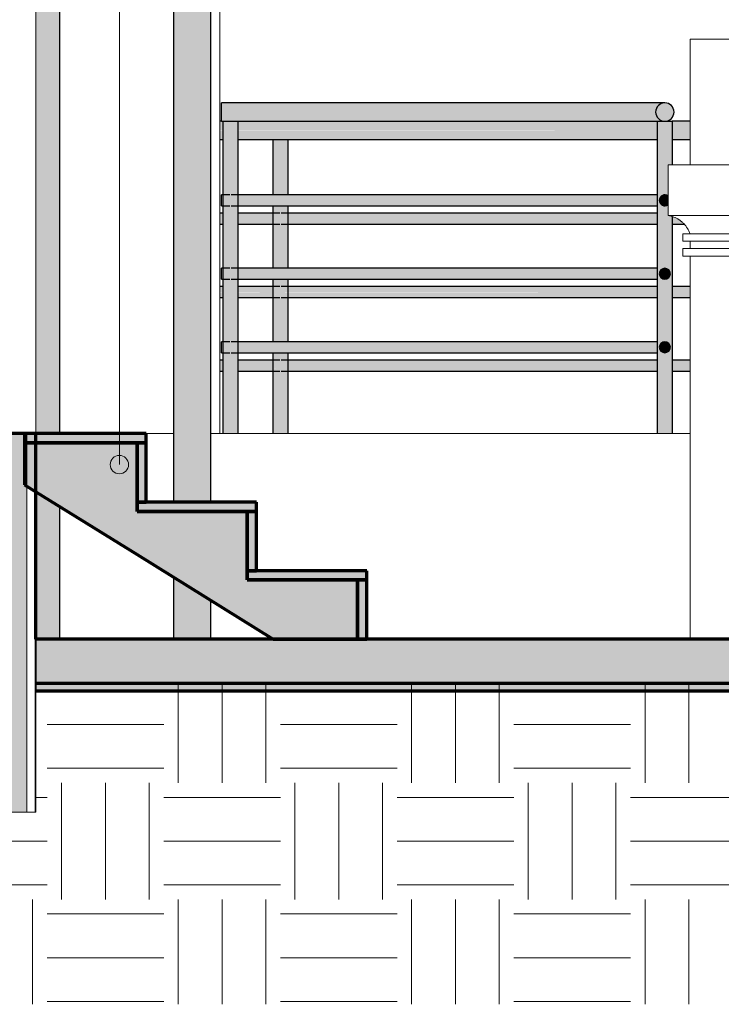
# Model space of a CAD drawing. Header units: millimetres. Extents: x -21497 to 35032, y -1993 to 8822.
# Tile 6 of 25: x -11998 to -10089, y -523 to 2156. Entities that reach past the tile are written whole.
import ezdxf

# ---------------------------------------------------------------- set-up
doc = ezdxf.new("R2010")
doc.units = ezdxf.units.MM
for name, color, linetype, lineweight in [('A-FLOR', 192, 'Continuous', 18), ('A-FLOR-HRAL', 11, 'Continuous', 25), ('A-FLOR-MCUT', 51, 'Continuous', 18), ('A-FLOR-PATT', 8, 'Continuous', 25), ('A-GENM', 13, 'Continuous', 18), ('A-WALL', 113, 'Continuous', 18), ('A-WALL-PATT', 111, 'Continuous', 70), ('G-ANNO-TEXT', 231, 'Continuous', 9), ('S-STRS', 31, 'Continuous', 18)]:
    doc.layers.add(name, color=color, linetype=linetype, lineweight=lineweight)

# ---------------------------------------------------------------- blocks, each defined once
blk = doc.blocks.new('Railing - 4 cm-V2-CORTE E - MANTER _ CONSTRUIR')
at = {"layer": 'A-FLOR-HRAL'}
h = blk.add_hatch(color=254, dxfattribs=at)
h.paths.add_polyline_path([(-10242.3, 1030), (-10222.3, 1030), (-10222.7, 1620.8), (-10233.4, 1623.8), (-10233.7, 1652.9), (-10235.4, 1651.8), (-10238.7, 1650.5), (-10243.7, 1650.2), (-10247.3, 1651), (-10249.8, 1652), (-10253.7, 1655.3), (-10256, 1659.1), (-10256.9, 1662), (-10257.3, 1665), (-10256, 1670.9), (-10255.3, 1672.5), (-10252.3, 1676.1), (-10248.5, 1678.5), (-10246.2, 1679.5), (-10242.3, 1680), (-10237.3, 1679), (-10233.4, 1676.9), (-10233, 1761.2), (-10222.3, 1761.2), (-10222.3, 1880), (-10262.3, 1880), (-10262.3, 1030), (-10247.3, 1030)], flags=0)
h.paths.add_polyline_path([(-10242.3, 1250), (-10247.3, 1251), (-10251, 1252.9), (-10252.9, 1254.4), (-10256, 1259.2), (-10256.8, 1261.1), (-10257.3, 1265), (-10256, 1270.9), (-10254.9, 1273), (-10252.3, 1276.1), (-10249.8, 1278), (-10245.9, 1279.5), (-10240.9, 1279.8), (-10237.3, 1279), (-10234.8, 1278), (-10231.3, 1275), (-10228.7, 1270.9), (-10227.6, 1267.4), (-10227.3, 1265), (-10228.7, 1259.1), (-10229.3, 1257.5), (-10232.3, 1253.9), (-10236, 1251.5), (-10238.4, 1250.5), (-10241, 1250.2)], flags=0)
h.paths.add_polyline_path([(-10242.3, 1450), (-10247.3, 1451), (-10249.8, 1452), (-10254.1, 1456), (-10256, 1459.1), (-10256.8, 1461.1), (-10257.3, 1465), (-10256, 1470.9), (-10254.1, 1474.1), (-10252.3, 1476.1), (-10249.7, 1478), (-10244.7, 1479.7), (-10242.3, 1480), (-10237.3, 1479), (-10234.7, 1477.9), (-10230.4, 1473.9), (-10228.7, 1470.9), (-10227.8, 1468.9), (-10227.3, 1465), (-10228.7, 1459.1), (-10230.5, 1456), (-10232.3, 1453.9), (-10235.4, 1451.8), (-10239.9, 1450.3)], flags=0)
at = {"layer": 'A-FLOR-HRAL', "color": 5}
for p, q in [((-10262.3, 1030), (-10262.3, 1880)), ((-10262.3, 1880), (-10222.3, 1880)), ((-10222.3, 1880), (-10222.3, 1761.2)), ((-10222.3, 1620.7), (-10222.3, 1030))]:
    blk.add_line(p, q, dxfattribs=at)
blk = doc.blocks.new('Railing - 4 cm-V1-CORTE E - MANTER _ CONSTRUIR')
at = {"layer": 'A-FLOR-HRAL'}
for points in [[(-6636, 1030), (-6631, 1030), (-6631, 1880), (-6651, 1880), (-6650.7, 1679.8), (-6649.6, 1679), (-6644.6, 1670.9), (-6643.7, 1668.3), (-6643.3, 1665), (-6644.6, 1659.1), (-6645.3, 1657.5), (-6651, 1650), (-6651, 1480), (-6649.6, 1479), (-6644.6, 1470.9), (-6643.8, 1468.9), (-6643.3, 1465), (-6644.6, 1459.1), (-6646.5, 1456), (-6651, 1450), (-6651, 1280), (-6649.6, 1279), (-6644.6, 1270.9), (-6643.8, 1268.9), (-6643.3, 1265), (-6644.6, 1259.1), (-6645.6, 1257.1), (-6651, 1250), (-6651, 1030), (-6641, 1030)], [(-6626, 1030), (-6611, 1030), (-6611.3, 1250.2), (-6612.3, 1251), (-6617.4, 1259.2), (-6618.3, 1262.4), (-6618.7, 1265), (-6617.3, 1270.9), (-6616.7, 1272.5), (-6611, 1280), (-6611, 1450), (-6612.3, 1451), (-6617.3, 1459.1), (-6618.2, 1461.1), (-6618.7, 1465), (-6617.3, 1470.9), (-6615.6, 1473.9), (-6611, 1480), (-6611, 1650), (-6612.3, 1651), (-6617.3, 1659.1), (-6618.2, 1661.1), (-6618.7, 1665), (-6617.3, 1670.9), (-6616.4, 1672.8), (-6611, 1680), (-6611, 1880), (-6631, 1880), (-6631, 1030)]]:
    blk.add_hatch(color=254, dxfattribs=at).paths.add_polyline_path(points, flags=0)
at = {"layer": 'A-FLOR-HRAL', "color": 5}
for p, q in [((-6651, 1880), (-6651, 1030)), ((-6631, 1880), (-6651, 1880)), ((-6611, 1880), (-6631, 1880)), ((-6611, 1030), (-6611, 1880))]:
    blk.add_line(p, q, dxfattribs=at)
blk = doc.blocks.new('Railing - Railing-2916387-CORTE E - MANTER _ CONSTRUIR')
at = {"layer": 'A-FLOR-HRAL'}
for points in [[(-11448.9, 1905), (-10267.3, 1905), (-10266.5, 1911.5), (-10264, 1917.5), (-10260, 1922.7), (-10254.8, 1926.7), (-10248.8, 1929.1), (-10242.3, 1930), (-11448.9, 1930), (-11448.9, 1911.5)], [(-10242.3, 1880), (-10235.4, 1881), (-10229.8, 1883.3), (-10224.6, 1887.3), (-10220.7, 1892.5), (-10218.2, 1898.5), (-10217.3, 1905), (-10218.2, 1911.5), (-10220.7, 1917.5), (-10224.6, 1922.7), (-10229.8, 1926.7), (-10235.9, 1929.1), (-10242.3, 1930), (-10248.8, 1929.1), (-10254.8, 1926.7), (-10260, 1922.7), (-10264, 1917.5), (-10266.5, 1911.5), (-10267.3, 1905), (-10266.5, 1898.5), (-10264, 1892.5), (-10260, 1887.3), (-10254.8, 1883.3), (-10248.8, 1880.9)], [(-11276.4, 1880), (-10242.3, 1880), (-10248.8, 1880.9), (-10254.8, 1883.3), (-10260, 1887.3), (-10264, 1892.5), (-10266.5, 1898.5), (-10267.3, 1905), (-11448.9, 1905), (-11448.9, 1880), (-11371, 1880)], [(-10242.3, 1650), (-10238.4, 1650.5), (-10233.4, 1653.1), (-10233.4, 1676.9), (-10235.4, 1678.2), (-10238.4, 1679.5), (-10242.3, 1680), (-10246.2, 1679.5), (-10249.8, 1678), (-10252.9, 1675.6), (-10255.3, 1672.5), (-10256.8, 1668.9), (-10257.3, 1665), (-10256.8, 1661.1), (-10255.3, 1657.5), (-10252.9, 1654.4), (-10249.8, 1652), (-10246.2, 1650.5)], [(-10242.3, 1450), (-10238.4, 1450.5), (-10234.8, 1452), (-10231.7, 1454.4), (-10229.3, 1457.5), (-10227.8, 1461.1), (-10227.3, 1465), (-10227.8, 1468.9), (-10229.3, 1472.5), (-10231.7, 1475.6), (-10235.4, 1478.2), (-10238.4, 1479.5), (-10242.3, 1480), (-10246.2, 1479.5), (-10249.8, 1478), (-10252.9, 1475.6), (-10255.3, 1472.5), (-10256.8, 1468.9), (-10257.3, 1465), (-10256.8, 1461.1), (-10255.1, 1457.3), (-10252.9, 1454.4), (-10249.8, 1452), (-10246.2, 1450.5)], [(-10242.3, 1250), (-10238.4, 1250.5), (-10234.8, 1252), (-10231.7, 1254.4), (-10228.6, 1259.2), (-10227.8, 1261.1), (-10227.3, 1265), (-10227.8, 1268.9), (-10229.3, 1272.5), (-10231.7, 1275.6), (-10235.4, 1278.2), (-10238.4, 1279.5), (-10242.3, 1280), (-10246.2, 1279.5), (-10249.8, 1278), (-10252.9, 1275.6), (-10255.3, 1272.5), (-10256.8, 1268.9), (-10257.3, 1265), (-10256, 1259.2), (-10255.3, 1257.5), (-10252.9, 1254.4), (-10249.8, 1252), (-10246.2, 1250.5)]]:
    blk.add_hatch(color=254, dxfattribs=at).paths.add_polyline_path(points, flags=0)
h = blk.add_hatch(color=254, dxfattribs=at)
h.paths.add_polyline_path([(-11448.9, 1665), (-11436.3, 1665), (-11436.8, 1668.9), (-11438.3, 1672.5), (-11443.9, 1680), (-11448.9, 1679.5), (-11448.9, 1668.9)], flags=0)
h.paths.add_polyline_path([(-10519.3, 1665), (-10262.3, 1665), (-10262.3, 1680), (-11405, 1679.4), (-11409.7, 1672.4), (-11411.1, 1668.8), (-11411.6, 1665), (-10708.6, 1665)], flags=0)
h = blk.add_hatch(color=254, dxfattribs=at)
h.paths.add_polyline_path([(-10897.9, 1650), (-10262.3, 1650.5), (-10262.3, 1665), (-11411.6, 1665), (-11411.1, 1661.1), (-11409.6, 1657.5), (-11403.9, 1650), (-11087.1, 1650)], flags=0)
h.paths.add_polyline_path([(-11443.9, 1650), (-11442.9, 1650.5), (-11438.3, 1657.5), (-11436.8, 1661.2), (-11436.3, 1665), (-11448.9, 1665), (-11448.9, 1650)], flags=0)
h = blk.add_hatch(color=254, dxfattribs=at)
h.paths.add_polyline_path([(-11448.9, 1465), (-11436.3, 1465), (-11436.8, 1468.9), (-11438.3, 1472.5), (-11443.9, 1480), (-11448.9, 1479.5), (-11448.9, 1468.9)], flags=0)
h.paths.add_polyline_path([(-10330.1, 1465), (-10262.3, 1465), (-10262.3, 1480), (-11405, 1479.4), (-11409.7, 1472.4), (-11411.1, 1468.8), (-11411.6, 1465), (-10519.3, 1465)], flags=0)
h = blk.add_hatch(color=254, dxfattribs=at)
h.paths.add_polyline_path([(-11087.1, 1450), (-10262.3, 1450.5), (-10262.3, 1465), (-11411.6, 1465), (-11411.1, 1461.1), (-11409.4, 1457.3), (-11403.9, 1450), (-11276.4, 1450)], flags=0)
h.paths.add_polyline_path([(-11448.9, 1450), (-11442.9, 1450.5), (-11438.3, 1457.5), (-11436.8, 1461.2), (-11436.3, 1465), (-11448.9, 1465), (-11448.9, 1450.5)], flags=0)
h = blk.add_hatch(color=254, dxfattribs=at)
h.paths.add_polyline_path([(-11448.9, 1265), (-11436.3, 1265), (-11436.8, 1268.9), (-11438.3, 1272.5), (-11443.9, 1280), (-11448.9, 1279.5), (-11448.9, 1268.9)], flags=0)
h.paths.add_polyline_path([(-11371, 1265), (-10262.3, 1265), (-10262.3, 1280), (-11405, 1279.4), (-11409.7, 1272.4), (-11411.1, 1268.8), (-11411.6, 1265)], flags=0)
h = blk.add_hatch(color=254, dxfattribs=at)
h.paths.add_polyline_path([(-11448.9, 1250), (-11442.9, 1250.5), (-11437.6, 1259.2), (-11436.8, 1261.2), (-11436.3, 1265), (-11448.9, 1265), (-11448.9, 1250.5)], flags=0)
h.paths.add_polyline_path([(-11276.4, 1250), (-10262.3, 1250.5), (-10262.3, 1265), (-11411.6, 1265), (-11410.3, 1259.2), (-11409.6, 1257.5), (-11403.9, 1250), (-11323.7, 1250)], flags=0)
at = {"layer": 'A-FLOR-HRAL', "color": 5}
for p, q in [((-10242.3, 1930), (-11448.9, 1930)), ((-11448.9, 1905), (-11448.9, 1930)), ((-11448.9, 1880), (-11448.9, 1905)), ((-11448.9, 1880), (-10262.3, 1880)), ((-11425.7, 1680), (-11448.9, 1680)), ((-11448.9, 1665), (-11448.9, 1680)), ((-11448.9, 1650), (-11448.9, 1665)), ((-10262.3, 1680), (-11422.1, 1680)), ((-11448.9, 1650), (-11425.7, 1650)), ((-11422.1, 1650), (-10262.3, 1650)), ((-11425.7, 1480), (-11448.9, 1480)), ((-11448.9, 1465), (-11448.9, 1480)), ((-10262.3, 1480), (-11422.1, 1480)), ((-11448.9, 1450), (-11448.9, 1465)), ((-11448.9, 1450), (-11425.7, 1450)), ((-11422.1, 1450), (-10262.3, 1450)), ((-11425.7, 1280), (-11448.9, 1280)), ((-11448.9, 1265), (-11448.9, 1280)), ((-11448.9, 1250), (-11448.9, 1265)), ((-10262.3, 1280), (-11422.1, 1280)), ((-11448.9, 1250), (-11425.7, 1250)), ((-11422.1, 1250), (-10262.3, 1250))]:
    blk.add_line(p, q, dxfattribs=at)
for centre, radius, start, end in [((-10242.3, 1905), 25, 0, 180), ((-10242.3, 1905), 25, 180, 0), ((-10242.3, 1665), 15, 53.321, 180), ((-10242.3, 1665), 15, 180, 306.679), ((-10242.3, 1465), 15, 0, 180), ((-10242.3, 1465), 15, 180, 0), ((-10242.3, 1265), 15, 0, 180), ((-10242.3, 1265), 15, 180, 0)]:
    blk.add_arc(centre, radius, start, end, dxfattribs=at)
at = {"extrusion": (0, 0, -1), "zscale": -1}
blk.add_blockref('Railing - 4 cm-V1-CORTE E - MANTER _ CONSTRUIR', (18054.9, 0), dxfattribs=at)
blk.add_blockref('Railing - 4 cm-V2-CORTE E - MANTER _ CONSTRUIR', (0, 0))
blk = doc.blocks.new('Generic Models 2 - Generic Models 2-3017803-CORTE E - MANTER _ CONSTRUIR')
at = {"layer": 'A-GENM'}
for p, q in [((-10173.5, 1761.2), (-10173.5, 2103.7)), ((-9893.5, 2103.7), (-10173.5, 2103.7)), ((-9893.5, 2103.7), (-9893.5, 1761.2)), ((-8253.4, 1703.8), (-8253.4, 2103.7)), ((-7973.4, 2103.7), (-8253.4, 2103.7)), ((-7973.4, 2103.7), (-7973.4, 1703.8)), ((-10233.4, 1761.2), (-9833.5, 1761.2)), ((-10233.4, 1623.8), (-10233.4, 1761.2)), ((-9833.5, 1761.2), (-9833.5, 1623.8)), ((-8313.5, 1703.8), (-7913.5, 1703.8)), ((-8313.5, 1623.8), (-8313.5, 1703.8)), ((-7913.5, 1703.8), (-7913.5, 1623.8)), ((-9833.5, 1623.8), (-10233.5, 1623.8)), ((-7913.5, 1623.8), (-8313.4, 1623.8)), ((-10193.5, 1573.8), (-9873.5, 1573.8)), ((-10193.5, 1573.8), (-10193.5, 1553.8)), ((-9873.5, 1573.8), (-9873.5, 1553.8)), ((-8273.4, 1553.8), (-8273.4, 1573.8)), ((-8273.4, 1573.8), (-7953.4, 1573.8)), ((-7953.4, 1553.8), (-7953.4, 1573.8)), ((-9873.5, 1553.8), (-10193.5, 1553.8)), ((-10193.5, 1533.3), (-9873.5, 1533.3)), ((-10193.5, 1533.3), (-10193.5, 1513.3)), ((-10173.5, 1533.3), (-10173.5, 1553.8)), ((-9893.5, 1553.8), (-9893.5, 1533.3)), ((-9873.5, 1533.3), (-9873.5, 1513.3)), ((-8273.5, 1513.3), (-8273.5, 1533.3)), ((-8273.5, 1533.3), (-7953.5, 1533.3)), ((-7953.4, 1553.8), (-8273.4, 1553.8)), ((-8253.4, 1533.3), (-8253.4, 1553.8)), ((-7973.4, 1553.8), (-7973.4, 1533.3)), ((-7953.5, 1513.3), (-7953.5, 1533.3)), ((-9873.5, 1513.3), (-10193.5, 1513.3)), ((-10173.5, 470), (-10173.5, 1513.3)), ((-9893.5, 1513.3), (-9893.5, 470)), ((-7953.5, 1513.3), (-8273.5, 1513.3)), ((-8253.4, 470), (-8253.4, 1513.3)), ((-7973.4, 1513.3), (-7973.4, 470))]:
    blk.add_line(p, q, dxfattribs=at)
for points, knots in [([(-10233.5, 1623.8), (-10228, 1622.9), (-10217.6, 1620), (-10205.4, 1613.6), (-10196.7, 1607), (-10188.6, 1599.6), (-10180.2, 1588.8), (-10175.4, 1579), (-10173.5, 1573.8)], [0, 0, 0, 0, 0.2, 0.4, 0.5, 0.6, 0.8, 1, 1, 1, 1]), ([(-9893.5, 1573.8), (-9891.7, 1579), (-9886.9, 1588.8), (-9878.4, 1599.6), (-9870.4, 1607), (-9861.6, 1613.6), (-9849.5, 1620), (-9838.9, 1622.9), (-9833.5, 1623.8)], [-1, -1, -1, -1, -0.8, -0.6, -0.5, -0.4, -0.2, 0, 0, 0, 0]), ([(-8313.4, 1623.8), (-8308.1, 1622.9), (-8297.5, 1620), (-8285.4, 1613.6), (-8276.6, 1607), (-8268.6, 1599.6), (-8260.1, 1588.8), (-8255.3, 1579), (-8253.4, 1573.8)], [-1, -1, -1, -1, -0.8, -0.6, -0.5, -0.4, -0.2, 0, 0, 0, 0]), ([(-7973.5, 1573.8), (-7971.6, 1579), (-7966.8, 1588.8), (-7957.5, 1600.7), (-7949.5, 1607.7), (-7944.5, 1611.3), (-7941.1, 1613.5), (-7936.7, 1616.1), (-7931.1, 1618.7), (-7923.5, 1621.6), (-7917.6, 1623.1), (-7913.5, 1623.8)], [0, 0, 0, 0, 0.2, 0.4, 0.55, 0.5875, 0.625, 0.7, 0.775, 0.85, 1, 1, 1, 1])]:
    blk.add_open_spline(points, degree=3, knots=knots, dxfattribs=at)
blk = doc.blocks.new('Railing - 4 cm-V11-CORTE E - MANTER _ CONSTRUIR')
at = {"layer": 'A-FLOR-HRAL'}
h = blk.add_hatch(color=254, dxfattribs=at)
h.paths.add_polyline_path([(-11293.5, 1030), (-11288.5, 1030), (-11288.5, 1250), (-11308.5, 1250), (-11308.1, 1229.8), (-11307.2, 1229), (-11302.2, 1220.9), (-11301.1, 1217.4), (-11300.8, 1215), (-11302.2, 1209.1), (-11302.8, 1207.5), (-11308.5, 1200), (-11308.4, 1030), (-11293.8, 1030)], flags=0)
h.paths.add_polyline_path([(-11293.5, 1280), (-11288.5, 1280), (-11288.5, 1450), (-11308.5, 1450), (-11308.5, 1430), (-11307.2, 1429), (-11302.2, 1420.9), (-11301.3, 1418.9), (-11300.8, 1415), (-11302.2, 1409.1), (-11304, 1406), (-11308.5, 1400), (-11308, 1280), (-11295.3, 1280)], flags=0)
h.paths.add_polyline_path([(-11296.4, 1480), (-11288.5, 1480), (-11288.5, 1650), (-11308.5, 1650), (-11308.5, 1630), (-11307.2, 1629), (-11302.2, 1620.9), (-11301.3, 1618.9), (-11300.8, 1615), (-11302.2, 1609.1), (-11303.1, 1607.1), (-11308.5, 1600), (-11308.5, 1480), (-11298.5, 1480)], flags=0)
h.paths.add_polyline_path([(-11293.4, 1680), (-11288.5, 1680), (-11288.5, 1830), (-11308.5, 1830), (-11308.5, 1680), (-11297.6, 1680)], flags=0)
h = blk.add_hatch(color=254, dxfattribs=at)
h.paths.add_polyline_path([(-11283.5, 1030), (-11268.5, 1030), (-11268.5, 1200), (-11269.8, 1201), (-11274.8, 1209.1), (-11275.7, 1211.1), (-11276.2, 1215), (-11274.8, 1220.9), (-11273.8, 1223), (-11268.5, 1230), (-11268.5, 1250), (-11288.5, 1250), (-11288.2, 1030)], flags=0)
h.paths.add_polyline_path([(-11283.5, 1280), (-11268.5, 1280), (-11268.5, 1400), (-11269.8, 1401), (-11274.8, 1409.1), (-11275.7, 1411.1), (-11276.2, 1415), (-11274.8, 1420.9), (-11272.9, 1424.1), (-11268.5, 1430), (-11268.5, 1450), (-11288.5, 1450), (-11288.5, 1280), (-11286.8, 1280)], flags=0)
h.paths.add_polyline_path([(-11276.3, 1480), (-11268.5, 1480), (-11268.9, 1600.2), (-11269.8, 1601), (-11274.8, 1609.1), (-11275.8, 1612), (-11276.2, 1615), (-11274.8, 1620.9), (-11274.2, 1622.5), (-11268.5, 1630), (-11268.8, 1650), (-11288.5, 1650), (-11288.5, 1480), (-11276.4, 1480)], flags=0)
h.paths.add_polyline_path([(-11274.8, 1680), (-11268.5, 1680), (-11268.5, 1830), (-11288.5, 1830), (-11288.5, 1680), (-11275.5, 1680)], flags=0)
at = {"layer": 'A-FLOR-HRAL', "color": 5}
for p, q in [((-11308.5, 1679.9), (-11308.5, 1830)), ((-11308.5, 1830), (-11288.5, 1830)), ((-11288.5, 1830), (-11268.5, 1830)), ((-11268.5, 1830), (-11268.5, 1679.9)), ((-11308.5, 1479.9), (-11308.5, 1650.1)), ((-11268.5, 1650.1), (-11268.5, 1479.9)), ((-11308.5, 1279.9), (-11308.5, 1450.1)), ((-11268.5, 1450.1), (-11268.5, 1279.9)), ((-11308.5, 1030), (-11308.5, 1250.1)), ((-11268.5, 1250.1), (-11268.5, 1030))]:
    blk.add_line(p, q, dxfattribs=at)
blk = doc.blocks.new('Railing - Railing-3946303-CORTE E - MANTER _ CONSTRUIR')
at = {"layer": 'A-FLOR-HRAL'}
h = blk.add_hatch(color=254, dxfattribs=at)
h.paths.add_polyline_path([(-9762.3, 1855), (-8468.5, 1855), (-8468.5, 1880), (-9893.5, 1879.7), (-9893.5, 1855)], flags=0)
h.paths.add_polyline_path([(-11453.5, 1855), (-11443.9, 1855), (-11443.9, 1880), (-11453.5, 1879.9), (-11453.5, 1861)], flags=0)
h.paths.add_polyline_path([(-7943.4, 1855), (-7943.4, 1880), (-7973.4, 1880), (-7973.4, 1855), (-7964.2, 1855)], flags=0)
h.paths.add_polyline_path([(-11403.9, 1855), (-10262.3, 1855), (-10262.3, 1880), (-11403.9, 1879.9), (-11403.9, 1860.9)], flags=0)
h.paths.add_polyline_path([(-6734, 1855), (-6651, 1855.5), (-6651, 1880), (-7903.4, 1880), (-7903.4, 1855), (-7112.5, 1855)], flags=0)
h.paths.add_polyline_path([(-10222.3, 1855), (-10173.5, 1855), (-10173.5, 1880), (-10222.3, 1879.8), (-10222.3, 1859.6)], flags=0)
h.paths.add_polyline_path([(-8253.4, 1855), (-8253.4, 1880), (-8318.5, 1879.5), (-8318.5, 1855)], flags=0)
h.paths.add_polyline_path([(-6593.5, 1855), (-6593.5, 1880), (-6611, 1880), (-6611, 1855)], flags=0)
h = blk.add_hatch(color=254, dxfattribs=at)
h.paths.add_polyline_path([(-8253.4, 1830), (-8253.4, 1855), (-8318.5, 1855), (-8318.5, 1830), (-8268.5, 1830)], flags=0)
h.paths.add_polyline_path([(-10708.6, 1830), (-10262.3, 1830), (-10262.3, 1855), (-11403.9, 1854.5), (-11403.9, 1830), (-10897.9, 1830)], flags=0)
h.paths.add_polyline_path([(-6593.5, 1830), (-6593.5, 1855), (-6611, 1855), (-6611, 1830)], flags=0)
h.paths.add_polyline_path([(-6651, 1830), (-6651, 1855), (-7903.4, 1855), (-7903.4, 1830), (-6734, 1830)], flags=0)
h.paths.add_polyline_path([(-10222.3, 1830), (-10173.5, 1830), (-10173.5, 1855), (-10222.3, 1855), (-10222.3, 1830.6)], flags=0)
h.paths.add_polyline_path([(-9893.5, 1830), (-8468.5, 1830.3), (-8468.5, 1855), (-9893.5, 1855), (-9893.5, 1830.6)], flags=0)
h.paths.add_polyline_path([(-11443.9, 1830), (-11443.9, 1855), (-11453.5, 1854.5), (-11453.5, 1830)], flags=0)
h.paths.add_polyline_path([(-7943.4, 1830), (-7943.4, 1855), (-7973.4, 1855), (-7973.4, 1830)], flags=0)
h = blk.add_hatch(color=254, dxfattribs=at)
h.paths.add_polyline_path([(-11453.5, 1615), (-11443.9, 1615), (-11443.9, 1630), (-11453.5, 1629.5), (-11453.5, 1618.6)], flags=0)
h.paths.add_polyline_path([(-11276.2, 1615), (-10262.3, 1615), (-10262.3, 1630), (-11269.5, 1629.5), (-11274.3, 1622.1), (-11275.7, 1618.5)], flags=0)
h.paths.add_polyline_path([(-10222.3, 1615), (-10209.4, 1615), (-10217.8, 1619.4), (-10222.3, 1620.7), (-10222.3, 1617.8)], flags=0)
h.paths.add_polyline_path([(-9857.7, 1615), (-9800.8, 1615), (-9801.3, 1618.9), (-9802.8, 1622.5), (-9808.5, 1630), (-9833.5, 1629.5), (-9833.5, 1623.8), (-9850.3, 1618.9), (-9856.9, 1615.4)], flags=0)
h.paths.add_polyline_path([(-6776.2, 1615), (-6651, 1615.3), (-6651, 1630), (-6769.5, 1629.5), (-6775.5, 1619.2), (-6775.7, 1618.9), (-6776.1, 1615.4)], flags=0)
h.paths.add_polyline_path([(-11300.8, 1615), (-11301.3, 1618.9), (-11302.8, 1622.5), (-11308.5, 1630), (-11403.9, 1629.5), (-11403.9, 1615), (-11323.7, 1615)], flags=0)
h.paths.add_polyline_path([(-6800.8, 1615), (-6801.5, 1619.3), (-6803.1, 1622.8), (-6808.5, 1630), (-7903.4, 1629.5), (-7903.4, 1615), (-6828.6, 1615)], flags=0)
h.paths.add_polyline_path([(-6593.5, 1615), (-6593.5, 1630), (-6611, 1629.5), (-6611, 1615)], flags=0)
h.paths.add_polyline_path([(-9776.2, 1615), (-8468.5, 1615), (-8468.5, 1630), (-9769.5, 1629.5), (-9774.7, 1621.2), (-9775.8, 1617.4)], flags=0)
h.paths.add_polyline_path([(-8318.5, 1615), (-8300.8, 1615), (-8302.1, 1620.6), (-8313.5, 1623.8), (-8313.5, 1630), (-8318.5, 1629.5), (-8318.5, 1616.4)], flags=0)
h = blk.add_hatch(color=254, dxfattribs=at)
h.paths.add_polyline_path([(-9809.6, 1600), (-9807.5, 1600.5), (-9801.9, 1609.8), (-9801.3, 1611.1), (-9800.8, 1615), (-9857.7, 1615), (-9864.6, 1611.1), (-9877.3, 1600), (-9856.9, 1600)], flags=0)
h.paths.add_polyline_path([(-6828.6, 1600), (-6807.5, 1600.5), (-6802.7, 1607.9), (-6801.3, 1611.5), (-6800.8, 1615), (-7903.4, 1615), (-7903.4, 1600), (-6923.2, 1600)], flags=0)
h.paths.add_polyline_path([(-6593.5, 1600), (-6593.5, 1615), (-6611, 1615), (-6611, 1600)], flags=0)
h.paths.add_polyline_path([(-11453.5, 1600), (-11443.9, 1600.5), (-11443.9, 1615), (-11453.5, 1614.7), (-11453.5, 1600.5)], flags=0)
h.paths.add_polyline_path([(-11403.9, 1600), (-11307.5, 1600.5), (-11301.5, 1610.8), (-11301.3, 1611.1), (-11300.8, 1615), (-11403.9, 1614.7), (-11403.9, 1600.5)], flags=0)
h.paths.add_polyline_path([(-11268.5, 1600), (-10262.3, 1600.5), (-10262.3, 1615), (-11276.1, 1614.6), (-11275.5, 1610.7), (-11273.9, 1607.2), (-11269.4, 1600.5)], flags=0)
h.paths.add_polyline_path([(-10222.3, 1600), (-10190.1, 1600.5), (-10191.5, 1602), (-10203.3, 1611.8), (-10209.4, 1615), (-10222.3, 1615), (-10222.3, 1600.4)], flags=0)
h.paths.add_polyline_path([(-6651, 1600), (-6651, 1615), (-6776.2, 1615), (-6775.7, 1611.1), (-6774.2, 1607.5), (-6768.5, 1600), (-6734, 1600)], flags=0)
h.paths.add_polyline_path([(-9768.5, 1600), (-8468.5, 1600.5), (-8468.5, 1615), (-9776.2, 1615), (-9775.1, 1609.8), (-9773.3, 1606.4), (-9769.1, 1600.3)], flags=0)
h.paths.add_polyline_path([(-8318.5, 1600), (-8307.5, 1600.5), (-8302.3, 1608.8), (-8301.1, 1612.6), (-8300.8, 1615), (-8318.5, 1615), (-8318.5, 1600.2)], flags=0)
h.paths.add_polyline_path([(-7943.4, 1600), (-7943.7, 1611.8), (-7957.3, 1600), (-7956.2, 1600)], flags=0)
h = blk.add_hatch(color=254, dxfattribs=at)
h.paths.add_polyline_path([(-11453.5, 1415), (-11443.9, 1415), (-11443.9, 1430), (-11453.5, 1429.5), (-11453.5, 1418.6)], flags=0)
h.paths.add_polyline_path([(-9893.5, 1415), (-9800.8, 1415), (-9801.3, 1418.9), (-9802.8, 1422.5), (-9808.5, 1430), (-9893.5, 1429.5), (-9893.5, 1417.5)], flags=0)
h.paths.add_polyline_path([(-6800.8, 1415), (-6801.5, 1419.3), (-6803.1, 1422.8), (-6808.5, 1430), (-7903.4, 1429.5), (-7903.4, 1415), (-6828.6, 1415)], flags=0)
h.paths.add_polyline_path([(-9776.2, 1415), (-8468.5, 1415), (-8468.5, 1430), (-9769.5, 1429.5), (-9774.7, 1421.2), (-9775.8, 1417.4)], flags=0)
h.paths.add_polyline_path([(-11403.9, 1415), (-11300.8, 1415), (-11301.3, 1418.9), (-11302.8, 1422.5), (-11308.5, 1430), (-11403.9, 1429.5), (-11403.9, 1418.6)], flags=0)
h.paths.add_polyline_path([(-10173.5, 1415), (-10173.5, 1430), (-10222.3, 1429.5), (-10222.3, 1415)], flags=0)
h.paths.add_polyline_path([(-10262.3, 1415), (-10262.3, 1430), (-11269.5, 1429.5), (-11274.3, 1422.1), (-11275.7, 1418.5), (-11276.2, 1415), (-10282.8, 1415)], flags=0)
h.paths.add_polyline_path([(-8318.5, 1415), (-8300.8, 1415), (-8301.9, 1420.2), (-8303.7, 1423.6), (-8308.5, 1430), (-8318.5, 1429.5), (-8318.5, 1416.4)], flags=0)
h.paths.add_polyline_path([(-8276.2, 1415), (-8253.4, 1415), (-8253.4, 1430), (-8269.5, 1429.5), (-8275.1, 1420.2), (-8275.7, 1418.9), (-8276, 1416.4)], flags=0)
h.paths.add_polyline_path([(-6776.2, 1415), (-6651, 1415.3), (-6651, 1430), (-6769.5, 1429.5), (-6775.5, 1419.2), (-6775.7, 1418.9), (-6776.1, 1415.4)], flags=0)
h.paths.add_polyline_path([(-6593.5, 1415), (-6593.5, 1430), (-6611, 1429.5), (-6611, 1415)], flags=0)
h.paths.add_polyline_path([(-7943.4, 1415), (-7943.4, 1430), (-7973.4, 1429.5), (-7973.4, 1415), (-7964.2, 1415)], flags=0)
h = blk.add_hatch(color=254, dxfattribs=at)
h.paths.add_polyline_path([(-11087.1, 1400), (-10262.3, 1400.5), (-10262.3, 1415), (-11276.1, 1414.6), (-11275.5, 1410.7), (-11273.9, 1407.2), (-11268.5, 1400)], flags=0)
h.paths.add_polyline_path([(-9856.9, 1400), (-9807.5, 1400.5), (-9801.9, 1409.8), (-9801.3, 1411.1), (-9800.8, 1415), (-9893.5, 1415), (-9893.5, 1400)], flags=0)
h.paths.add_polyline_path([(-6593.5, 1400), (-6593.5, 1415), (-6611, 1415), (-6611, 1400)], flags=0)
h.paths.add_polyline_path([(-7973.4, 1400), (-7943.4, 1400.5), (-7943.4, 1415), (-7973.4, 1415), (-7973.4, 1400.2)], flags=0)
h.paths.add_polyline_path([(-6808.5, 1400), (-6807.4, 1400.7), (-6802.7, 1407.9), (-6801.3, 1411.5), (-6800.8, 1415), (-7903.4, 1415), (-7903.4, 1400), (-6828.6, 1400)], flags=0)
h.paths.add_polyline_path([(-8253.4, 1400), (-8253.4, 1415), (-8276.2, 1415), (-8275.7, 1411.1), (-8274.2, 1407.5), (-8268.5, 1400)], flags=0)
h.paths.add_polyline_path([(-8308.5, 1400), (-8307.1, 1401.1), (-8302.3, 1408.8), (-8301.1, 1412.6), (-8300.8, 1415), (-8318.5, 1415), (-8318.5, 1400)], flags=0)
h.paths.add_polyline_path([(-11453.5, 1400), (-11443.9, 1400.5), (-11443.9, 1415), (-11453.5, 1414.7), (-11453.5, 1400.5)], flags=0)
h.paths.add_polyline_path([(-11403.9, 1400), (-11307.5, 1400.5), (-11301.5, 1410.8), (-11301.3, 1411.1), (-11300.8, 1415), (-11403.9, 1414.7), (-11403.9, 1400.5)], flags=0)
h.paths.add_polyline_path([(-10173.5, 1400), (-10173.5, 1415), (-10222.3, 1415), (-10222.3, 1400)], flags=0)
h.paths.add_polyline_path([(-6651, 1400), (-6651, 1415), (-6776.2, 1415), (-6775.7, 1411.1), (-6774.2, 1407.5), (-6768.5, 1400), (-6734, 1400)], flags=0)
h.paths.add_polyline_path([(-8468.5, 1400), (-8468.5, 1415), (-9776.2, 1415), (-9775.1, 1409.8), (-9773.3, 1406.4), (-9768.5, 1400), (-8626.7, 1400)], flags=0)
h = blk.add_hatch(color=254, dxfattribs=at)
h.paths.add_polyline_path([(-11453.5, 1215), (-11443.9, 1215), (-11443.9, 1230), (-11453.5, 1229.5), (-11453.5, 1218.6)], flags=0)
h.paths.add_polyline_path([(-9893.5, 1215), (-9800.8, 1215), (-9801.3, 1218.9), (-9802.8, 1222.5), (-9808.5, 1230), (-9893.5, 1229.5), (-9893.5, 1217.5)], flags=0)
h.paths.add_polyline_path([(-9776.2, 1215), (-8468.5, 1215), (-8468.5, 1230), (-9769.5, 1229.5), (-9774.7, 1221.2), (-9775.8, 1217.4)], flags=0)
h.paths.add_polyline_path([(-10173.5, 1215), (-10173.5, 1230), (-10222.3, 1229.5), (-10222.3, 1215)], flags=0)
h.paths.add_polyline_path([(-10262.3, 1215), (-10262.3, 1230), (-11269.5, 1229.5), (-11274.3, 1222.1), (-11275.7, 1218.5), (-11276.2, 1215), (-10282.8, 1215)], flags=0)
h.paths.add_polyline_path([(-8318.5, 1215), (-8300.8, 1215), (-8301.9, 1220.2), (-8303.7, 1223.6), (-8308.5, 1230), (-8318.5, 1229.5), (-8318.5, 1216.4)], flags=0)
h.paths.add_polyline_path([(-8276.2, 1215), (-8253.4, 1215), (-8253.4, 1230), (-8269.5, 1229.5), (-8275.1, 1220.2), (-8275.7, 1218.9), (-8276, 1216.4)], flags=0)
h.paths.add_polyline_path([(-6593.5, 1215), (-6593.5, 1230), (-6611, 1229.5), (-6611, 1215)], flags=0)
h.paths.add_polyline_path([(-7973.4, 1215), (-7943.4, 1215), (-7943.4, 1230), (-7973.4, 1229.5), (-7973.4, 1216.2)], flags=0)
h.paths.add_polyline_path([(-7903.4, 1215), (-6800.9, 1215.4), (-6801.5, 1219.3), (-6803.1, 1222.8), (-6808.5, 1230), (-7903.4, 1229.5), (-7903.4, 1216.2)], flags=0)
h.paths.add_polyline_path([(-11300.8, 1215), (-11301.3, 1218.9), (-11302.8, 1222.5), (-11308.5, 1230), (-11403.9, 1229.5), (-11403.9, 1215), (-11323.7, 1215)], flags=0)
h.paths.add_polyline_path([(-6651, 1215), (-6651, 1230), (-6769.5, 1229.5), (-6775.5, 1219.2), (-6775.7, 1218.9), (-6776.2, 1215), (-6734, 1215)], flags=0)
h = blk.add_hatch(color=254, dxfattribs=at)
h.paths.add_polyline_path([(-10519.3, 1200), (-10262.3, 1200.5), (-10262.3, 1215), (-11276.1, 1214.6), (-11275.5, 1210.7), (-11273.9, 1207.2), (-11268.5, 1200), (-10897.9, 1200)], flags=0)
h.paths.add_polyline_path([(-6593.5, 1200), (-6593.5, 1215), (-6611, 1215), (-6611, 1200)], flags=0)
h.paths.add_polyline_path([(-9856.9, 1200), (-9807.5, 1200.5), (-9801.9, 1209.8), (-9801.3, 1211.1), (-9800.8, 1215), (-9893.5, 1215), (-9893.5, 1200)], flags=0)
h.paths.add_polyline_path([(-7964.2, 1200), (-7943.4, 1200.5), (-7943.4, 1215), (-7973.4, 1215), (-7973.4, 1200)], flags=0)
h.paths.add_polyline_path([(-9768.5, 1200), (-8468.5, 1200.5), (-8468.5, 1215), (-9776.2, 1215), (-9775.1, 1209.8), (-9773.3, 1206.4), (-9769.1, 1200.3)], flags=0)
h.paths.add_polyline_path([(-7903.4, 1200), (-6807.5, 1200.5), (-6802.7, 1207.9), (-6801.3, 1211.5), (-6800.8, 1215), (-7903.4, 1215), (-7903.4, 1200.2)], flags=0)
h.paths.add_polyline_path([(-10173.5, 1200), (-10173.5, 1215), (-10222.3, 1215), (-10222.3, 1200)], flags=0)
h.paths.add_polyline_path([(-11453.5, 1200), (-11443.9, 1200.5), (-11443.9, 1215), (-11453.5, 1214.7), (-11453.5, 1200.5)], flags=0)
h.paths.add_polyline_path([(-11403.9, 1200), (-11307.5, 1200.5), (-11301.5, 1210.8), (-11301.3, 1211.1), (-11300.8, 1215), (-11403.9, 1214.7), (-11403.9, 1200.5)], flags=0)
h.paths.add_polyline_path([(-6651, 1200), (-6651, 1215), (-6776.2, 1215), (-6775.7, 1211.1), (-6774.2, 1207.5), (-6768.5, 1200), (-6734, 1200)], flags=0)
h.paths.add_polyline_path([(-8318.5, 1200), (-8307.5, 1200.5), (-8302.3, 1208.8), (-8301.1, 1212.6), (-8300.8, 1215), (-8318.5, 1215), (-8318.5, 1200.2)], flags=0)
h.paths.add_polyline_path([(-8268.5, 1200), (-8253.4, 1200.5), (-8253.4, 1215), (-8276.2, 1215), (-8275.7, 1211.1), (-8274.2, 1207.5), (-8268.9, 1200.2)], flags=0)
at = {"layer": 'A-FLOR-HRAL', "color": 5}
for p, q in [((-11448.9, 1880), (-11453.5, 1880)), ((-10173.5, 1880), (-10222.3, 1880)), ((-11453.5, 1830), (-11443.9, 1830)), ((-11404, 1830), (-10262.3, 1830)), ((-10222.4, 1830), (-10173.5, 1830)), ((-11443.9, 1630), (-11453.5, 1630)), ((-11290.3, 1630), (-11403.9, 1630)), ((-10262.3, 1630), (-11286.7, 1630)), ((-11453.5, 1600), (-11443.9, 1600)), ((-11403.9, 1600), (-11290.3, 1600)), ((-11286.7, 1600), (-10262.3, 1600)), ((-10222.3, 1600), (-10189.7, 1600)), ((-11443.9, 1430), (-11453.5, 1430)), ((-11290.3, 1430), (-11403.9, 1430)), ((-10262.3, 1430), (-11286.7, 1430)), ((-10173.5, 1430), (-10222.3, 1430)), ((-11453.5, 1400), (-11443.9, 1400)), ((-11403.9, 1400), (-11290.3, 1400)), ((-11286.7, 1400), (-10262.3, 1400)), ((-10222.3, 1400), (-10173.5, 1400)), ((-11443.9, 1230), (-11453.5, 1230)), ((-11290.3, 1230), (-11403.9, 1230)), ((-10262.3, 1230), (-11286.7, 1230)), ((-10173.5, 1230), (-10222.3, 1230)), ((-11453.5, 1200), (-11443.9, 1200)), ((-11403.9, 1200), (-11290.3, 1200)), ((-11286.7, 1200), (-10262.3, 1200)), ((-10222.3, 1200), (-10173.5, 1200))]:
    blk.add_line(p, q, dxfattribs=at)
blk.add_blockref('Railing - 4 cm-V11-CORTE E - MANTER _ CONSTRUIR', (0, 0))
blk = doc.blocks.new('Generic Models 1 - Generic Models 24-4258923-CORTE E - MANTER _ CONSTRUIR')
at = {"layer": 'A-GENM', "lineweight": 25}
h = blk.add_hatch(color=254, dxfattribs=at)
h.paths.add_polyline_path([(-11953.5, 470), (-11888.5, 470), (-11888.5, 831.2), (-11953.5, 871.7), (-11953.5, 533)], flags=0)
h.paths.add_polyline_path([(-11945, 1030), (-11888.5, 1030), (-11888.5, 4773.8), (-11502.3, 5078.4), (-11502.3, 5173.7), (-11567.3, 5173.7), (-11567.3, 5109.9), (-11953.5, 4805.3), (-11953.5, 4114.9), (-11913.5, 4114.9), (-11913.5, 4089.9), (-11898.8, 4085.2), (-11889.7, 4072.7), (-11889.7, 4057.2), (-11899.5, 4044.5), (-11913.5, 4039.9), (-11913.5, 3999.9), (-11928.6, 3978.8), (-11933.5, 3953.3), (-11933.5, 3918.3), (-11940.6, 3907.5), (-11943.5, 3894.9), (-11943.5, 3709.1), (-11932.9, 3704.7), (-11928.5, 3694.1), (-11932.9, 3683.5), (-11943.5, 3679.1), (-11945.9, 3652.1), (-11953.5, 3626.1), (-11953.5, 1030), (-11950.5, 1030)], flags=0)
h = blk.add_hatch(color=254, dxfattribs=at)
h.paths.add_polyline_path([(-11578.3, 470), (-11478.3, 470), (-11478.3, 576), (-11578.3, 638.2), (-11578.3, 533)], flags=0)
h.paths.add_polyline_path([(-11478.3, 843.3), (-11478.3, 4786.7), (-11578.3, 4786.7), (-11578.3, 843.3)], flags=0)
at = {"layer": 'A-GENM', "color": 5, "lineweight": 25}
for p, q in [((-11888.5, 1030), (-11888.5, 4773.8)), ((-11578.3, 843.3), (-11578.3, 4786.7)), ((-11478.3, 4786.7), (-11478.3, 843.3)), ((-11888.5, 470), (-11888.5, 831.2)), ((-11578.3, 470), (-11578.3, 638.2)), ((-11478.3, 576), (-11478.3, 470))]:
    blk.add_line(p, q, dxfattribs=at)

msp = doc.modelspace()

# ---------------------------------------------------------------- hatches: boundary and pattern name
at = {"layer": 'A-FLOR-PATT', "lineweight": 18}
msp.add_hatch(color=171, dxfattribs=at).paths.add_polyline_path([(-6355.439, 330), (-6093.492, 330), (-6093.492, 470), (-11953.492, 470), (-11953.492, 330), (-7869.585, 330)], flags=0)
h = msp.add_hatch(dxfattribs=at)
h.set_pattern_fill('FP_3', color=256, style=0, pattern_type=2)
h.set_pattern_definition([(0, (-9383.74, 3294.04), (317.5, 317.5), [317.5, -317.5]), (0, (-9383.74, 3413.1), (317.5, 317.5), [317.5, -317.5]), (0, (-9383.74, 3532.16), (317.5, 317.5), [317.5, -317.5]), (90, (-9344.06, 3571.85), (-317.5, 317.5), [317.5, -317.5]), (90, (-9225, 3571.85), (-317.5, 317.5), [317.5, -317.5]), (90, (-9105.93, 3571.85), (-317.5, 317.5), [317.5, -317.5])])
h.paths.add_polyline_path([(-12120.012, -523.351), (-5773.492, -523.351), (-5773.492, 350), (-5793.492, 350), (-5793.492, 0), (-6093.492, 0), (-6093.492, 350), (-11953.492, 350), (-11953.492, 0), (-12303.492, 0), (-12303.492, -523.351), (-12121.323, -523.351)], flags=0)
at = {"layer": 'A-WALL-PATT'}
h = msp.add_hatch(color=256, dxfattribs=at)
h.paths.add_polyline_path([(-11978.492, 0), (-11978.492, 1030), (-12278.492, 1030), (-12278.492, 0)], flags=0)
h.paths.add_polyline_path([(-12033.486, 3630), (-11978.492, 3630), (-11978.492, 5328.7), (-12278.492, 5328.7), (-12278.492, 3630)], flags=0)
at = {"layer": 'G-ANNO-TEXT'}
h = msp.add_hatch(color=250, dxfattribs=at)
edge = h.paths.add_edge_path(flags=0)
edge.add_arc((-11726.635, 945.56), 25, 0, 360)
at = {"layer": 'S-STRS'}
for color, points in [(173, [(-11654.95, 1005), (-11653.492, 1005), (-11653.492, 1030), (-11984.235, 1030), (-11984.235, 1005), (-11844.218, 1005)]), (171, [(-11678.492, 700.556), (-11678.492, 1005), (-11984.235, 1005), (-11984.235, 890.796), (-11833.604, 797.07)]), (173, [(-11654.95, 843.333), (-11653.492, 843.333), (-11653.492, 1005), (-11678.492, 1005), (-11678.492, 843.333)]), (173, [(-11678.492, 818.333), (-11353.492, 818.333), (-11353.492, 843.333), (-11678.492, 843.333)]), (173, [(-11307.956, 470), (-11078.492, 470), (-11078.492, 631.667), (-11378.492, 631.667), (-11378.492, 818.333), (-11678.492, 818.333), (-11678.492, 700.556), (-11409.183, 532.986)]), (173, [(-11378.492, 656.667), (-11353.492, 656.667), (-11353.492, 818.333), (-11378.492, 818.333), (-11378.492, 797.07)]), (173, [(-11276.413, 631.667), (-11053.492, 631.667), (-11053.492, 656.667), (-11378.492, 656.667), (-11378.492, 631.667)]), (173, [(-11078.492, 470), (-11053.492, 470), (-11053.492, 631.667), (-11078.492, 631.667), (-11078.492, 532.986)])]:
    msp.add_hatch(color=color, dxfattribs=at).paths.add_polyline_path(points, flags=0)

# ---------------------------------------------------------------- linework, layer by layer
at = {"layer": 'A-FLOR', "color": 7, "lineweight": 70}
for p, q in [((-6093.492, 470), (-11953.492, 470)), ((-11953.492, 330), (-6093.492, 330))]:
    msp.add_line(p, q, dxfattribs=at)
at = {"layer": 'A-FLOR', "color": 5, "lineweight": 25}
msp.add_line((-11953.492, 470), (-11953.492, 330), dxfattribs=at)
at = {"layer": 'A-FLOR', "lineweight": 70}
msp.add_line((-6093.492, 350), (-11953.492, 350), dxfattribs=at)
at = {"layer": 'A-FLOR-MCUT'}
msp.add_line((-11953.492, 330), (-11953.492, 0), dxfattribs=at)
at = {"layer": 'A-WALL'}
for p, q in [((-11453.492, 1030), (-11453.492, 4938.654)), ((-11953.492, 3626.052), (-11953.492, 1030)), ((-11978.492, 1030), (-11978.492, 0)), ((-11955.992, 1030), (-11955.992, 0)), ((-11653.492, 1030), (-11578.267, 1030)), ((-10173.543, 1030), (-11478.267, 1030)), ((-12303.492, 0), (-11953.492, 0))]:
    msp.add_line(p, q, dxfattribs=at)
at = {"layer": 'A-WALL', "lineweight": 70}
for p, q in [((-11953.492, 1030), (-12303.492, 1030)), ((-11953.492, 470), (-11953.492, 1030))]:
    msp.add_line(p, q, dxfattribs=at)
at = {"layer": 'G-ANNO-TEXT', "color": 250}
msp.add_line((-11726.635, 945.56), (-11726.635, 6934.333), dxfattribs=at)
msp.add_circle((-11726.635, 945.56), 25, dxfattribs=at)
at = {"layer": 'S-STRS', "color": 7, "lineweight": 70}
for p, q in [((-11653.492, 1030), (-11984.235, 1030)), ((-11984.235, 1030), (-11984.235, 1005)), ((-11653.492, 1005), (-11653.492, 1030)), ((-11678.492, 1005), (-11984.235, 1005)), ((-11984.235, 1005), (-11984.235, 890.796)), ((-11984.235, 1005), (-11653.492, 1005)), ((-11678.492, 818.333), (-11678.492, 1005)), ((-11653.492, 1005), (-11678.492, 1005)), ((-11678.492, 1005), (-11678.492, 843.333)), ((-11653.492, 843.333), (-11653.492, 1005)), ((-11984.235, 890.796), (-11678.492, 700.556)), ((-11678.492, 843.333), (-11653.492, 843.333)), ((-11353.492, 843.333), (-11678.492, 843.333)), ((-11678.492, 843.333), (-11678.492, 818.333)), ((-11353.492, 818.333), (-11353.492, 843.333)), ((-11378.492, 818.333), (-11678.492, 818.333)), ((-11678.492, 818.333), (-11353.492, 818.333)), ((-11378.492, 631.667), (-11378.492, 818.333)), ((-11353.492, 818.333), (-11378.492, 818.333)), ((-11378.492, 818.333), (-11378.492, 656.667)), ((-11353.492, 656.667), (-11353.492, 818.333)), ((-11678.492, 700.556), (-11307.956, 470)), ((-11053.492, 656.667), (-11378.492, 656.667)), ((-11378.492, 656.667), (-11378.492, 631.667)), ((-11378.492, 656.667), (-11353.492, 656.667)), ((-11053.492, 631.667), (-11053.492, 656.667)), ((-11078.492, 631.667), (-11378.492, 631.667)), ((-11378.492, 631.667), (-11053.492, 631.667)), ((-11078.492, 470), (-11078.492, 631.667)), ((-11053.492, 631.667), (-11078.492, 631.667)), ((-11078.492, 631.667), (-11078.492, 470)), ((-11053.492, 470), (-11053.492, 631.667)), ((-11307.956, 470), (-11078.492, 470)), ((-11078.492, 470), (-11053.492, 470))]:
    msp.add_line(p, q, dxfattribs=at)

# ---------------------------------------------------------------- block references
at = {"layer": 'A-FLOR-HRAL', "color": 5}
for name in ['Railing - Railing-2916387-CORTE E - MANTER _ CONSTRUIR', 'Railing - Railing-3946303-CORTE E - MANTER _ CONSTRUIR']:
    msp.add_blockref(name, (0, 0), dxfattribs=at)
at = {"layer": 'A-GENM', "color": 5, "lineweight": 25}
msp.add_blockref('Generic Models 1 - Generic Models 24-4258923-CORTE E - MANTER _ CONSTRUIR', (0, 0), dxfattribs=at)
at = {"layer": 'A-GENM'}
msp.add_blockref('Generic Models 2 - Generic Models 2-3017803-CORTE E - MANTER _ CONSTRUIR', (0, 0), dxfattribs=at)

doc.saveas('drawing.dxf')
